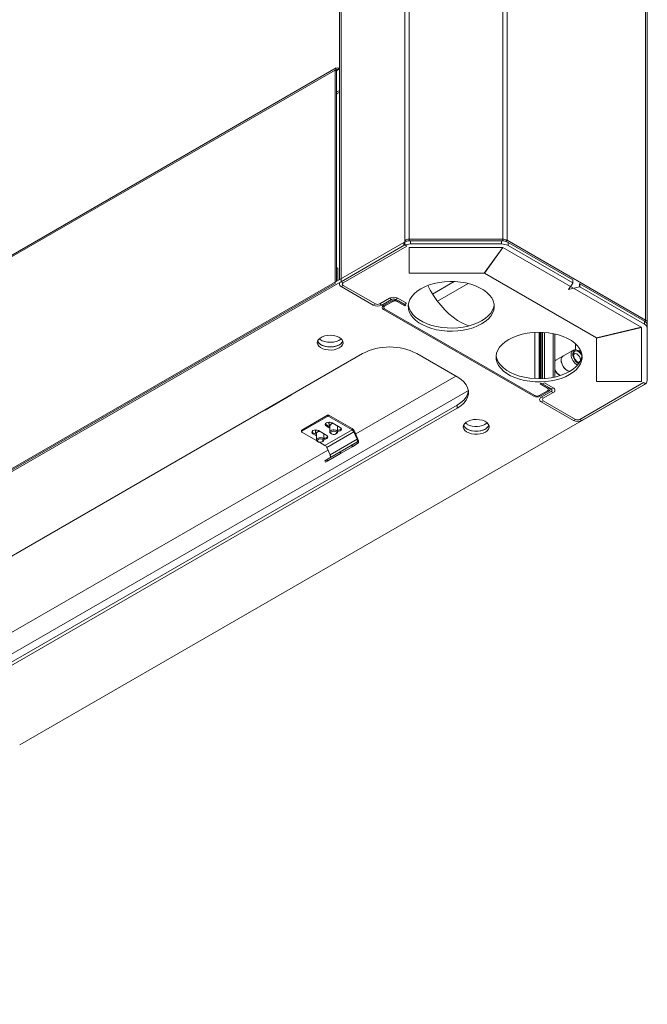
# Model space of a CAD drawing. Header units: millimetres. Extents: x -1884 to 4402, y -1985 to 3057.
# Tile 15 of 22: x 2560 to 2888, y -1914 to -1399. Entities that reach past the tile are written whole.
import ezdxf

# ---------------------------------------------------------------- set-up
doc = ezdxf.new("R2010")
doc.units = ezdxf.units.MM

msp = doc.modelspace()

# ---------------------------------------------------------------- linework, layer by layer
at = {"color": 8, "linetype": 'Continuous', "lineweight": 18}
for p, q in [((2761.11, -769.01), (2761.11, -1514.59)), ((2763.3, -767.74), (2763.3, -1514.07)), ((2812.36, -768.1), (2812.36, -1514.07)), ((2814.55, -768.1), (2814.55, -1514.59)), ((2727.8, -788.24), (2727.8, -1536.35)), ((2886.98, -808.94), (2886.98, -1556.4)), ((2725.29, -1425.94), (2726.42, -1425.28)), ((2775.64, -1542.84), (2786.98, -1536.3)), ((2778.2, -1546.59), (2794.25, -1537.32)), ((2829.13, -1587.08), (2829.13, -1562.86)), ((2831.39, -1562.8), (2831.39, -1587.14)), ((2838.67, -1563.51), (2838.67, -1586.43)), ((2850.34, -1568.85), (2850.34, -1572.02)), ((2852.6, -1571.57), (2852.6, -1572.98)), ((2794.31, -1593.31), (2237.95, -1914.5))]:
    msp.add_line(p, q, dxfattribs=at)
at = {"color": 7, "linetype": 'Continuous', "lineweight": 18}
for p, q in [((2726.89, -788.77), (2726.89, -1535.25)), ((2887.89, -809.88), (2887.89, -1557.67)), ((2139.59, -1763.4), (2724.72, -1425.61)), ((2725.22, -1424.51), (2140.09, -1762.3)), ((2725.29, -1425.94), (2724.72, -1425.61)), ((2724.72, -1425.61), (2724.72, -1537.23)), ((2725.29, -1425.94), (2725.29, -1536.17)), ((2726.42, -1424.63), (2726.42, -1425.28)), ((2726.89, -1424.9), (2726.42, -1424.63)), ((2726.89, -1425.56), (2726.42, -1425.28)), ((2725.72, -1436.82), (2725.29, -1437.07)), ((2761.11, -1514.59), (2761.11, -1517.12)), ((2761.11, -1514.59), (2762.15, -1515.19)), ((2763.3, -1515), (2763.3, -1514.07)), ((2763.3, -1514.07), (2812.36, -1514.07)), ((2812.36, -1514.07), (2812.34, -1515.06)), ((2812.36, -1514.93), (2812.36, -1514.07)), ((2813.51, -1515.19), (2814.55, -1514.59)), ((2814.41, -1515.54), (2814.55, -1514.59)), ((2814.55, -1514.59), (2886.98, -1556.4)), ((2760.56, -1515.81), (2433.97, -1704.34)), ((2760.56, -1517.44), (2433.97, -1705.98)), ((2727.8, -1536.35), (2761.11, -1517.12)), ((2728.86, -1536.97), (2762.17, -1517.73)), ((2760.56, -1517.44), (2760.56, -1515.81)), ((2762.17, -1517.73), (2761.11, -1517.12)), ((2763.3, -1518.39), (2812.3, -1518.39)), ((2763.3, -1518.39), (2763.3, -1531.9)), ((2764.09, -1514.96), (2764.09, -1516.6)), ((2811.57, -1514.96), (2764.09, -1514.96)), ((2811.57, -1516.6), (2764.09, -1516.6)), ((2812.3, -1518.39), (2802.61, -1531.9)), ((2802.7, -1531.92), (2812.39, -1518.41)), ((2811.57, -1516.6), (2811.57, -1514.96)), ((2812.39, -1518.41), (2884.75, -1560.18)), ((2815.1, -1515.81), (2815.1, -1517.44)), ((2848.95, -1535.35), (2815.1, -1515.81)), ((2848.95, -1536.98), (2815.1, -1517.44)), ((2725.43, -1528.9), (2725.29, -1528.99)), ((2725.43, -1536.09), (2725.43, -1528.9)), ((2725.43, -1528.9), (2725.99, -1529.23)), ((2725.99, -1535.76), (2725.99, -1529.23)), ((2726.32, -1535.58), (2725.99, -1535.44)), ((2763.3, -1531.9), (2802.61, -1531.9)), ((2802.7, -1531.92), (2861.35, -1565.77)), ((2848.95, -1536.98), (2848.95, -1535.35)), ((2848.98, -1537.02), (2848.98, -1535.39)), ((2139.59, -1875.02), (2724.72, -1537.23)), ((2727.8, -1536.35), (2728.86, -1536.97)), ((2728.86, -1538.27), (2727.8, -1538.89)), ((2744.63, -1548.6), (2727.8, -1538.89)), ((2745.69, -1547.99), (2728.86, -1538.27)), ((2846.61, -1540.35), (2848.97, -1537.04)), ((2852.47, -1539.06), (2846.74, -1540.42)), ((2852.47, -1537.43), (2852.33, -1537.46)), ((2852.47, -1539.06), (2852.47, -1537.43)), ((2852.58, -1537.44), (2852.58, -1539.08)), ((2886.42, -1556.98), (2852.58, -1537.44)), ((2886.42, -1558.61), (2852.58, -1539.08)), ((2753.11, -1545.01), (2747.95, -1547.99)), ((2754.17, -1545.62), (2749.01, -1548.6)), ((2754.17, -1545.62), (2753.11, -1545.01)), ((2757.5, -1545.01), (2756.43, -1545.62)), ((2760.96, -1548.23), (2756.43, -1545.62)), ((2762.02, -1547.62), (2757.5, -1545.01)), ((2744.63, -1548.6), (2745.69, -1547.99)), ((2747.95, -1547.99), (2749.01, -1548.6)), ((2749.93, -1548.89), (2754.31, -1546.36)), ((2750.49, -1549.21), (2749.93, -1548.89)), ((2750.49, -1550.52), (2749.93, -1550.85)), ((2749.93, -1550.85), (2828.56, -1596.24)), ((2750.49, -1549.21), (2754.88, -1546.68)), ((2750.49, -1550.52), (2829.13, -1595.91)), ((2754.88, -1546.68), (2754.31, -1546.36)), ((2757.14, -1546.68), (2757.71, -1546.36)), ((2761.1, -1548.97), (2757.14, -1546.68)), ((2761.67, -1548.64), (2757.71, -1546.36)), ((2760.96, -1548.23), (2762.02, -1547.62)), ((2761.1, -1548.97), (2761.67, -1548.64)), ((2884.75, -1560.18), (2861.35, -1565.77)), ((2861.39, -1565.83), (2884.79, -1560.23)), ((2884.79, -1560.23), (2884.79, -1588.52)), ((2886.42, -1558.61), (2886.42, -1556.98)), ((2886.98, -1556.4), (2886.82, -1557.33)), ((2887.3, -1557.67), (2887.89, -1557.67)), ((2887.7, -1558.46), (2887.89, -1557.67)), ((2887.89, -1557.67), (2887.89, -1559.02)), ((2887.89, -1559.02), (2887.89, -1560.65)), ((2887.89, -1588.06), (2887.89, -1560.65)), ((2831.81, -1587.14), (2831.81, -1562.8)), ((2832.38, -1587.13), (2832.38, -1562.81)), ((2833.08, -1562.84), (2833.08, -1587.1)), ((2834.15, -1562.9), (2834.15, -1587.04)), ((2839.58, -1586.24), (2839.58, -1563.71)), ((2861.39, -1565.83), (2861.39, -1588.52)), ((2201.64, -1884.19), (2739.04, -1573.95)), ((2767.32, -1573.95), (2788.54, -1586.2)), ((2843.73, -1575.32), (2839.73, -1577.62)), ((2848.92, -1572.38), (2843.79, -1575.34)), ((2850.19, -1572.04), (2849.37, -1572.21)), ((2839.73, -1577.62), (2839.58, -1577.73)), ((2787.83, -1585.79), (2735.42, -1616.04)), ((2559.84, -1778.64), (2886.42, -1590.1)), ((2831.81, -1589.79), (2832.38, -1589.46)), ((2835.77, -1592.07), (2831.81, -1589.79)), ((2836.34, -1591.75), (2832.38, -1589.46)), ((2834.15, -1589.26), (2833.08, -1589.87)), ((2837.61, -1592.48), (2833.08, -1589.87)), ((2838.67, -1591.87), (2834.15, -1589.26)), ((2835.77, -1592.07), (2836.34, -1591.75)), ((2837.61, -1592.48), (2838.67, -1591.87)), ((2885.92, -1589.17), (2852.6, -1608.4)), ((2886.98, -1589.78), (2853.66, -1609.02)), ((2861.39, -1588.52), (2884.79, -1588.52)), ((2886.98, -1589.78), (2885.92, -1589.17)), ((2886.98, -1589.72), (2886.98, -1589.78)), ((2688.09, -1603.56), (2701.53, -1595.81)), ((2701.68, -1595.6), (2701.68, -1595.52)), ((2829.13, -1595.91), (2828.56, -1596.24)), ((2835.77, -1593.38), (2831.39, -1595.91)), ((2831.39, -1595.91), (2831.95, -1596.24)), ((2836.34, -1593.71), (2831.95, -1596.24)), ((2832.45, -1596.77), (2837.61, -1593.79)), ((2832.45, -1596.77), (2833.51, -1597.38)), ((2833.51, -1597.38), (2838.67, -1594.4)), ((2835.77, -1593.38), (2836.34, -1593.71)), ((2838.67, -1594.4), (2837.61, -1593.79)), ((2788.54, -1600.89), (2251.14, -1911.13)), ((2788.54, -1602.52), (2788.54, -1600.89)), ((2833.51, -1598.69), (2832.45, -1599.3)), ((2849.28, -1609.02), (2832.45, -1599.3)), ((2850.34, -1608.4), (2833.51, -1598.69)), ((2788.54, -1602.52), (2251.14, -1912.76)), ((2681.22, -1607.33), (2681.24, -1607.32)), ((2681.24, -1607.32), (2688.02, -1603.41)), ((2688.42, -1603.17), (2688.02, -1603.41)), ((2688.02, -1603.41), (2688.04, -1603.39)), ((2688.44, -1603.16), (2688.42, -1603.17)), ((2720.69, -1606.21), (2707.25, -1613.97)), ((2720.69, -1606.87), (2707.25, -1614.62)), ((2720.69, -1606.87), (2720.69, -1606.21)), ((2721.4, -1606.21), (2721.4, -1606.87)), ((2721.4, -1606.21), (2733.49, -1613.19)), ((2721.4, -1606.87), (2733.49, -1613.85)), ((2720.12, -1611.93), (2720.12, -1611.28)), ((2721.92, -1612.31), (2720.12, -1611.28)), ((2721.92, -1612.97), (2720.12, -1611.93)), ((2721.42, -1610.52), (2721.42, -1610.77)), ((2721.92, -1611.74), (2721.92, -1615.01)), ((2723.09, -1610.22), (2727.33, -1612.66)), ((2725.92, -1615.01), (2725.92, -1611.85)), ((2849.28, -1609.02), (2850.34, -1608.4)), ((2852.6, -1608.4), (2853.66, -1609.02)), ((2707.11, -1614.17), (2707.11, -1614.83)), ((2707.25, -1613.97), (2707.25, -1614.62)), ((2707.25, -1615.03), (2714.94, -1619.47)), ((2713.05, -1616.01), (2713.05, -1615.36)), ((2714.83, -1616.39), (2713.05, -1615.36)), ((2714.83, -1617.04), (2713.05, -1616.01)), ((2714.33, -1614.61), (2714.33, -1614.86)), ((2714.83, -1615.83), (2714.83, -1619.1)), ((2716.02, -1614.3), (2720.26, -1616.75)), ((2718.83, -1619.1), (2718.83, -1615.92)), ((2733.49, -1613.85), (2719.34, -1622.01)), ((2734.41, -1614.94), (2720.27, -1623.1)), ((2722.5, -1615.83), (2722.86, -1616.03)), ((2724.98, -1616.03), (2725.33, -1615.83)), ((2733.49, -1613.85), (2733.49, -1613.19)), ((2734.88, -1614.83), (2734.41, -1614.94)), ((2734.41, -1614.94), (2736.15, -1618.8)), ((2734.88, -1614.83), (2736.61, -1618.7)), ((2715.42, -1619.91), (2715.77, -1620.12)), ((2716.46, -1620.35), (2719.34, -1622.01)), ((2717.89, -1620.12), (2718.25, -1619.91)), ((2736.02, -1620.4), (2721.88, -1628.57)), ((2736.15, -1618.8), (2722.01, -1626.97)), ((2727.47, -1625.34), (2733.15, -1622.06)), ((2733.55, -1622.76), (2727.87, -1626.04)), ((2733.55, -1622.76), (2733.15, -1622.06)), ((2736.02, -1620.4), (2733.43, -1621.9)), ((2733.43, -1621.9), (2733.83, -1622.59)), ((2736.42, -1621.1), (2733.83, -1622.59)), ((2736.42, -1621.1), (2736.02, -1620.4)), ((2736.15, -1618.8), (2736.61, -1618.7)), ((2720.87, -1624.44), (2229.29, -1908.23)), ((2720.27, -1623.1), (2722.01, -1626.97)), ((2727.14, -1625.53), (2720.36, -1629.44)), ((2727.54, -1626.22), (2720.76, -1630.14)), ((2727.54, -1626.22), (2727.14, -1625.53)), ((2727.47, -1625.34), (2727.87, -1626.04)), ((2719.21, -1630.11), (2720.19, -1629.54)), ((2719.21, -1630.11), (2719.61, -1630.8)), ((2719.21, -1630.11), (2719.61, -1630.8)), ((2721.88, -1628.57), (2719.29, -1630.06)), ((2720.59, -1630.24), (2719.61, -1630.8)), ((2720.59, -1630.24), (2720.19, -1629.54)), ((2720.36, -1629.44), (2720.76, -1630.14))]:
    msp.add_line(p, q, dxfattribs=at)
at = {"color": 7, "linetype": 'Continuous', "lineweight": 18, "flags": 128}
for points in [[(2769.45, -1540.07), (2771.56, -1538.99), (2773.9, -1538.07), (2776.42, -1537.33), (2779.08, -1536.78), (2781.84, -1536.42), (2784.65, -1536.27), (2787.47, -1536.32), (2790.26, -1536.58), (2792.98, -1537.03), (2795.57, -1537.68), (2798, -1538.51), (2800.23, -1539.51), (2802.23, -1540.66), (2803.96, -1541.95), (2805.4, -1543.36), (2806.52, -1544.85), (2807.31, -1546.42), (2807.76, -1548.03), (2807.84, -1549.66), (2807.58, -1551.29), (2806.96, -1552.88), (2806, -1554.41), (2804.72, -1555.87), (2803.13, -1557.21), (2801.27, -1558.44), (2799.15, -1559.52), (2796.81, -1560.43), (2794.29, -1561.17), (2791.63, -1561.73), (2788.87, -1562.08), (2786.06, -1562.24), (2783.24, -1562.19), (2780.45, -1561.93), (2777.73, -1561.48), (2775.14, -1560.83), (2772.71, -1560), (2770.48, -1559), (2768.48, -1557.84), (2766.75, -1556.55), (2765.31, -1555.15), (2764.19, -1553.65), (2763.4, -1552.09), (2762.96, -1550.48), (2762.87, -1548.85), (2763.13, -1547.22), (2763.75, -1545.63), (2764.71, -1544.1), (2765.99, -1542.64), (2767.58, -1541.29), (2769.45, -1540.07)], [(2773.15, -1538.34), (2774.41, -1540.75), (2776.08, -1543.54), (2777.91, -1546.2), (2779.87, -1548.7), (2781.96, -1551.02), (2784.13, -1553.12), (2786.38, -1554.99), (2788.66, -1556.59), (2790.96, -1557.92), (2793.24, -1558.95), (2794.67, -1559.45)], [(2846.74, -1540.42), (2846.71, -1540.43), (2846.68, -1540.43), (2846.66, -1540.42), (2846.63, -1540.41), (2846.62, -1540.4), (2846.61, -1540.38), (2846.6, -1540.37), (2846.61, -1540.35)], [(2848.97, -1537.04), (2848.97, -1537.04), (2848.98, -1537.03), (2848.98, -1537.02), (2848.97, -1537.01), (2848.97, -1537), (2848.97, -1536.99), (2848.96, -1536.99), (2848.95, -1536.98)], [(2807.81, -1548.44), (2807.58, -1549.65), (2806.96, -1551.24), (2806, -1552.78), (2804.72, -1554.23), (2803.13, -1555.58), (2801.27, -1556.81), (2799.15, -1557.88), (2796.81, -1558.8), (2794.29, -1559.54), (2791.63, -1560.09), (2788.87, -1560.45), (2786.06, -1560.6), (2783.24, -1560.55), (2780.45, -1560.3), (2777.73, -1559.84), (2775.14, -1559.19), (2772.71, -1558.36), (2770.48, -1557.36), (2768.48, -1556.21), (2766.75, -1554.92), (2765.31, -1553.52), (2764.19, -1552.02), (2763.4, -1550.45), (2762.96, -1548.84), (2762.9, -1548.44)], [(2726.84, -1570.99), (2725.61, -1571.55), (2724.19, -1571.93), (2722.66, -1572.12), (2721.09, -1572.09), (2719.58, -1571.86), (2718.2, -1571.43), (2717.03, -1570.83), (2716.13, -1570.08), (2715.55, -1569.24), (2715.32, -1568.35), (2715.46, -1567.45), (2715.95, -1566.59), (2716.77, -1565.82), (2717.88, -1565.18), (2719.22, -1564.7), (2720.7, -1564.42), (2722.27, -1564.34), (2723.82, -1564.47), (2725.27, -1564.81), (2726.56, -1565.32), (2727.6, -1566), (2728.34, -1566.8), (2728.75, -1567.67), (2728.79, -1568.58), (2728.48, -1569.46), (2727.81, -1570.28), (2726.84, -1570.99)], [(2727.82, -1566.19), (2727.6, -1566.39), (2726.56, -1567.06), (2725.27, -1567.58), (2723.82, -1567.92), (2722.27, -1568.05), (2720.7, -1567.97), (2719.22, -1567.68), (2717.88, -1567.21), (2716.77, -1566.57), (2716.32, -1566.19)], [(2815.41, -1566.6), (2817.53, -1565.52), (2819.86, -1564.61), (2822.38, -1563.87), (2825.04, -1563.31), (2827.8, -1562.96), (2830.61, -1562.8), (2833.43, -1562.86), (2836.23, -1563.11), (2838.94, -1563.57), (2841.53, -1564.21), (2843.96, -1565.04), (2846.2, -1566.04), (2848.19, -1567.2), (2849.93, -1568.49), (2851.36, -1569.89), (2852.49, -1571.39), (2853.28, -1572.95), (2853.72, -1574.56), (2853.81, -1576.2), (2853.54, -1577.82), (2852.92, -1579.41), (2851.97, -1580.95), (2850.68, -1582.4), (2849.1, -1583.75), (2847.23, -1584.97), (2845.11, -1586.05), (2842.77, -1586.97), (2840.25, -1587.71), (2837.59, -1588.26), (2834.84, -1588.62), (2832.02, -1588.77), (2829.2, -1588.72), (2826.41, -1588.46), (2823.7, -1588.01), (2821.1, -1587.36), (2818.67, -1586.53), (2816.44, -1585.53), (2814.44, -1584.38), (2812.71, -1583.09), (2811.27, -1581.68), (2810.15, -1580.19), (2809.36, -1578.62), (2808.92, -1577.01), (2808.83, -1575.38), (2809.09, -1573.76), (2809.71, -1572.16), (2810.67, -1570.63), (2811.95, -1569.18), (2813.54, -1567.83), (2815.41, -1566.6)], [(2726.84, -1569.36), (2725.61, -1569.92), (2724.19, -1570.3), (2722.66, -1570.48), (2721.09, -1570.46), (2719.58, -1570.22), (2718.2, -1569.79), (2717.03, -1569.19), (2716.13, -1568.45), (2715.55, -1567.61), (2715.47, -1567.42)], [(2728.67, -1567.42), (2728.34, -1568.04), (2727.6, -1568.84), (2726.56, -1569.51), (2725.27, -1570.03), (2723.82, -1570.37), (2722.27, -1570.5), (2720.7, -1570.42), (2719.22, -1570.13), (2717.88, -1569.66), (2716.77, -1569.02), (2715.95, -1568.25), (2715.47, -1567.42)], [(2853.77, -1574.97), (2853.54, -1576.19), (2852.92, -1577.78), (2851.97, -1579.31), (2850.68, -1580.77), (2849.1, -1582.12), (2847.23, -1583.34), (2845.11, -1584.42), (2842.77, -1585.33), (2840.25, -1586.07), (2837.59, -1586.63), (2834.84, -1586.98), (2832.02, -1587.14), (2829.2, -1587.09), (2826.41, -1586.83), (2823.7, -1586.38), (2821.1, -1585.73), (2818.67, -1584.9), (2816.44, -1583.9), (2814.44, -1582.74), (2812.71, -1581.45), (2811.27, -1580.05), (2810.15, -1578.55), (2809.36, -1576.99), (2808.92, -1575.38), (2808.86, -1574.97)], [(2853.65, -1574.2), (2853.3, -1573.73), (2852.5, -1572.89), (2851.63, -1572.3), (2850.78, -1572.03), (2850.02, -1572.09), (2849.42, -1572.48), (2849.04, -1573.16), (2848.9, -1574.07)], [(2853.76, -1575.11), (2853.51, -1574.67), (2852.84, -1573.76), (2852.05, -1573.07), (2851.23, -1572.67), (2850.49, -1572.61), (2849.88, -1572.89), (2849.49, -1573.49), (2849.35, -1574.33)], [(2851.44, -1578.39), (2851.78, -1578.47), (2852.36, -1578.36), (2852.74, -1577.93), (2852.88, -1577.23), (2852.75, -1576.37), (2852.38, -1575.49), (2851.81, -1574.71), (2851.13, -1574.16), (2850.45, -1573.92), (2849.88, -1574.02), (2849.49, -1574.46), (2849.38, -1574.81)], [(2840.17, -1577.37), (2839.82, -1577.47), (2839.58, -1577.6)], [(2842.81, -1577.33), (2842.93, -1578.42), (2843.29, -1579.58), (2843.88, -1580.7), (2844.62, -1581.7), (2845.48, -1582.49), (2846.38, -1583.02), (2847.24, -1583.23), (2847.41, -1583.23)], [(2842.88, -1577.33), (2843, -1578.41), (2843.36, -1579.55), (2843.93, -1580.66), (2844.67, -1581.65), (2845.52, -1582.43), (2846.41, -1582.95), (2847.26, -1583.16), (2847.53, -1583.16)], [(2788.54, -1586.2), (2790.41, -1587.44), (2791.95, -1588.83), (2793.13, -1590.33), (2793.94, -1591.91), (2794.34, -1593.54), (2794.34, -1595.18), (2793.94, -1596.81), (2793.13, -1598.4), (2791.95, -1599.89), (2790.41, -1601.28), (2788.54, -1602.52)], [(2788.54, -1600.89), (2790.41, -1599.65), (2791.95, -1598.26), (2793.13, -1596.76), (2793.94, -1595.18), (2794.34, -1593.55), (2794.34, -1593.54)], [(2720.12, -1611.93), (2719.67, -1611.54), (2719.51, -1611.07), (2719.67, -1610.61), (2720.12, -1610.22), (2720.8, -1609.95), (2721.61, -1609.86), (2722.41, -1609.95), (2723.09, -1610.22)], [(2720.12, -1611.28), (2719.67, -1610.88), (2719.58, -1610.75)], [(2721.42, -1610.52), (2721.45, -1610.28), (2721.69, -1609.86)], [(2721.92, -1611.65), (2721.88, -1611.61), (2721.48, -1611.1), (2721.45, -1610.54), (2721.79, -1610.01), (2721.96, -1609.88)], [(2727.33, -1612.66), (2727.79, -1613.06), (2727.95, -1613.52), (2727.79, -1613.99), (2727.33, -1614.38), (2726.65, -1614.64), (2725.92, -1614.73)], [(2803.21, -1615.08), (2801.98, -1615.64), (2800.56, -1616.02), (2799.02, -1616.2), (2797.46, -1616.18), (2795.94, -1615.94), (2794.57, -1615.51), (2793.39, -1614.91), (2792.5, -1614.17), (2791.92, -1613.33), (2791.69, -1612.43), (2791.83, -1611.53), (2792.32, -1610.67), (2793.14, -1609.9), (2794.25, -1609.26), (2795.58, -1608.79), (2797.07, -1608.51), (2798.63, -1608.43), (2800.18, -1608.56), (2801.64, -1608.89), (2802.92, -1609.41), (2803.97, -1610.09), (2804.71, -1610.88), (2805.12, -1611.76), (2805.16, -1612.66), (2804.84, -1613.55), (2804.18, -1614.37), (2803.21, -1615.08)], [(2803.21, -1613.44), (2801.98, -1614), (2800.56, -1614.39), (2799.02, -1614.57), (2797.46, -1614.54), (2795.94, -1614.31), (2794.57, -1613.88), (2793.39, -1613.28), (2792.5, -1612.54), (2791.92, -1611.7), (2791.84, -1611.5)], [(2793.66, -1610.99), (2792.69, -1610.28), (2792.69, -1610.28)], [(2805.04, -1611.5), (2804.96, -1611.7), (2804.38, -1612.54), (2803.48, -1613.28), (2802.31, -1613.88), (2800.93, -1614.31), (2799.41, -1614.54), (2797.85, -1614.57), (2796.31, -1614.39), (2794.89, -1614), (2793.66, -1613.44)], [(2713.05, -1616.01), (2712.6, -1615.62), (2712.44, -1615.15), (2712.6, -1614.69), (2713.05, -1614.3), (2713.73, -1614.03), (2714.54, -1613.94), (2715.34, -1614.03), (2716.02, -1614.3)], [(2713.05, -1615.36), (2712.6, -1614.97), (2712.51, -1614.83)], [(2714.33, -1614.61), (2714.37, -1614.37), (2714.61, -1613.94)], [(2714.84, -1615.74), (2714.8, -1615.7), (2714.4, -1615.19), (2714.37, -1614.63), (2714.71, -1614.1), (2714.89, -1613.96)], [(2720.26, -1616.75), (2720.72, -1617.14), (2720.88, -1617.6), (2720.72, -1618.07), (2720.26, -1618.46), (2719.58, -1618.72), (2718.83, -1618.82)], [(2722.5, -1615.83), (2722.29, -1615.68), (2721.97, -1615.27), (2721.94, -1614.82), (2722.22, -1614.4), (2722.75, -1614.07), (2723.46, -1613.88), (2724.24, -1613.87), (2724.97, -1614.03), (2725.54, -1614.34), (2725.86, -1614.75), (2725.89, -1615.2), (2725.61, -1615.62), (2725.33, -1615.83)], [(2722.7, -1615.92), (2722.46, -1615.61), (2722.44, -1615.28), (2722.64, -1614.96), (2723.04, -1614.71), (2723.58, -1614.57), (2724.16, -1614.56), (2724.71, -1614.68), (2725.14, -1614.91), (2725.38, -1615.22), (2725.4, -1615.56), (2725.19, -1615.87), (2724.79, -1616.12), (2724.26, -1616.26), (2723.67, -1616.27), (2723.12, -1616.15), (2722.7, -1615.92)], [(2715.42, -1619.91), (2715.21, -1619.77), (2714.89, -1619.36), (2714.86, -1618.91), (2715.14, -1618.49), (2715.67, -1618.16), (2716.38, -1617.97), (2717.16, -1617.96), (2717.89, -1618.12), (2718.46, -1618.43), (2718.78, -1618.84), (2718.81, -1619.29), (2718.53, -1619.71), (2718.25, -1619.91)], [(2715.61, -1620.01), (2715.37, -1619.7), (2715.35, -1619.37), (2715.56, -1619.05), (2715.96, -1618.8), (2716.49, -1618.66), (2717.08, -1618.65), (2717.63, -1618.77), (2718.05, -1619), (2718.29, -1619.31), (2718.31, -1619.65), (2718.11, -1619.96), (2717.71, -1620.21), (2717.17, -1620.35), (2716.59, -1620.36), (2716.04, -1620.24), (2715.61, -1620.01)], [(2733.15, -1622.06), (2733.19, -1622.04), (2733.23, -1622.02), (2733.27, -1621.99), (2733.31, -1621.97), (2733.34, -1621.95), (2733.37, -1621.93), (2733.4, -1621.92), (2733.43, -1621.9)], [(2733.83, -1622.59), (2733.8, -1622.61), (2733.77, -1622.63), (2733.74, -1622.64), (2733.71, -1622.66), (2733.67, -1622.69), (2733.63, -1622.71), (2733.59, -1622.73), (2733.55, -1622.76)], [(2736.15, -1618.8), (2736.25, -1619.06), (2736.31, -1619.31), (2736.35, -1619.55), (2736.35, -1619.78), (2736.31, -1619.99), (2736.25, -1620.16), (2736.15, -1620.3), (2736.02, -1620.4)], [(2736.61, -1618.7), (2736.76, -1619.08), (2736.86, -1619.46), (2736.91, -1619.82), (2736.91, -1620.16), (2736.86, -1620.47), (2736.76, -1620.73), (2736.61, -1620.94), (2736.42, -1621.1)], [(2722.01, -1626.97), (2722.1, -1627.22), (2722.17, -1627.47), (2722.21, -1627.72), (2722.21, -1627.95), (2722.17, -1628.15), (2722.1, -1628.33), (2722.01, -1628.47), (2721.88, -1628.57)], [(2727.14, -1625.53), (2727.18, -1625.51), (2727.22, -1625.49), (2727.26, -1625.46), (2727.3, -1625.44), (2727.34, -1625.42), (2727.38, -1625.39), (2727.42, -1625.37), (2727.47, -1625.34)], [(2727.87, -1626.04), (2727.82, -1626.06), (2727.78, -1626.08), (2727.74, -1626.11), (2727.7, -1626.13), (2727.66, -1626.16), (2727.62, -1626.18), (2727.58, -1626.2), (2727.54, -1626.22)], [(2719.29, -1630.06), (2719.26, -1630.08), (2719.24, -1630.09), (2719.23, -1630.1), (2719.22, -1630.1), (2719.21, -1630.11), (2719.21, -1630.11), (2719.21, -1630.11), (2719.21, -1630.11)], [(2719.61, -1630.8), (2719.61, -1630.8), (2719.61, -1630.8)], [(2720.19, -1629.54), (2720.2, -1629.54), (2720.21, -1629.53), (2720.23, -1629.52), (2720.25, -1629.51), (2720.27, -1629.5), (2720.3, -1629.48), (2720.33, -1629.46), (2720.36, -1629.44)], [(2720.76, -1630.14), (2720.73, -1630.15), (2720.7, -1630.17), (2720.67, -1630.19), (2720.65, -1630.2), (2720.63, -1630.21), (2720.61, -1630.22), (2720.6, -1630.23), (2720.59, -1630.24)]]:
    msp.add_lwpolyline(points, dxfattribs=at)
at = {"color": 7, "linetype": 'Continuous', "lineweight": 18}
for centre, radius, start, end in [((2725.76, -1425.44), 1.05, 50.7967, 189.214), ((2725.98, -1425.83), 0.699, 50.7967, 189.214), ((2763.22, -1518.54), 4.47, 88.8559, 118.0402), ((2812.44, -1518.54), 4.47, 61.9598, 91.1441), ((2763.95, -1522.18), 7.21, 88.8559, 118.0402), ((2763.95, -1523.81), 7.21, 88.8559, 118.0402), ((2763.26, -1517.28), 2.34, 88.9738, 116.1854), ((2811.71, -1522.18), 7.21, 61.9598, 91.1441), ((2811.71, -1523.81), 7.21, 61.9598, 91.1441), ((2812.4, -1517.28), 2.34, 63.8146, 91.0262), ((2848.93, -1535.39), 0.0496, 5.2312, 66.0889), ((2728.28, -1537.62), 1.35, 110.7834, 249.2166), ((2729.11, -1537.62), 0.699, 110.7834, 249.2166), ((2852.51, -1537.58), 0.156, 62.8506, 103.9773), ((2852.51, -1539.21), 0.156, 62.8506, 103.9773), ((2755.3, -1549.24), 4.76, 62.6097, 117.3903), ((2755.3, -1547.8), 2.46, 62.6097, 117.3903), ((2746.82, -1544.37), 4.76, 242.6097, 297.3903), ((2746.82, -1545.8), 2.46, 242.6097, 297.3903), ((2750.3, -1549.87), 1.05, 110.7834, 249.2166), ((2750.74, -1549.87), 0.699, 110.7834, 249.2166), ((2756.01, -1549.63), 3.69, 62.6097, 117.3903), ((2756.01, -1548.87), 2.46, 62.6097, 117.3903), ((2885.38, -1559.27), 2.51, 5.6948, 65.6253), ((2885.38, -1560.9), 2.51, 5.6948, 65.6253), ((2886.33, -1557.82), 1.56, 5.6948, 65.6253), ((2725.13, -1565.92), 3.84, 296.4244, 336.9724), ((2753.18, -1601.11), 30.62, 62.4914, 117.5086), ((2844.76, -1577.03), 1.98, 109.9678, 188.7043), ((2845.03, -1577.11), 2.16, 124.9398, 185.7703), ((2849.92, -1574.07), 1.93, 106.2851, 188.9701), ((2854.52, -1574.21), 6.52, 181.4128, 241.8658), ((2855.04, -1573.92), 6.14, 181.4072, 240.425), ((2854.35, -1574.3), 5.01, 180.375, 245.6402), ((2844.81, -1580.1), 5.75, 204.4716, 247.1381), ((2844.89, -1580.08), 5.92, 206.1698, 245.2755), ((2835.52, -1592.73), 0.699, 290.7834, 69.2166), ((2835.97, -1592.73), 1.05, 290.7834, 69.2166), ((2838.19, -1593.14), 1.35, 290.7834, 69.2166), ((2885.38, -1587.81), 2.51, 294.3747, 354.3052), ((2701.45, -1595.6), 0.219, 290.5911, 19.3729), ((2830.26, -1592.96), 3.69, 242.6097, 297.3903), ((2830.26, -1593.73), 2.46, 242.6097, 297.3903), ((2832.93, -1598.03), 1.35, 110.7834, 249.2166), ((2837.36, -1593.14), 0.699, 290.7834, 69.2166), ((2833.76, -1598.03), 0.699, 110.7834, 249.2166), ((2687.74, -1602.88), 0.769, 260.3559, 297.3248), ((2721.04, -1606.9), 0.769, 62.6097, 117.3903), ((2721.04, -1607.55), 0.769, 62.6097, 117.3903), ((2723.55, -1612.32), 1.74, 83.6614, 160.6718), ((2723.6, -1611.97), 1.55, 94.7741, 140.1863), ((2795.37, -1610), 3.84, 203.0276, 243.5756), ((2798.36, -1602.37), 9.83, 241.4213, 306.3426), ((2801.5, -1610), 3.84, 296.4244, 336.9724), ((2851.47, -1604.78), 4.76, 242.6097, 297.3903), ((2851.47, -1606.22), 2.46, 242.6097, 297.3903), ((2707.36, -1614.2), 0.251, 114.3747, 174.3052), ((2707.33, -1614.83), 0.218, 110.7834, 249.2166), ((2716.48, -1616.41), 1.74, 83.1178, 160.5975), ((2716.52, -1616.07), 1.56, 94.2114, 140.1445), ((2719.07, -1616.07), 2.11, 263.414, 325.0212), ((2726.15, -1611.99), 2.1, 263.6654, 325.0412), ((2731.54, -1616.25), 3.62, 23.0779, 57.5576), ((2732.19, -1615.89), 2.42, 23.0779, 57.5576), ((2718.05, -1624.05), 2.42, 23.0779, 57.5576), ((2559.76, -1778.5), 0.156, 256.0227, 297.1494)]:
    msp.add_arc(centre, radius, start, end, dxfattribs=at)
for points, knots in [([(2726.89, -1436.47), (2726.47, -1436.53), (2725.84, -1436.62), (2725.42, -1437.08), (2725.29, -1437.23)], [0, 0, 0, 0, 0.670747, 1, 1, 1, 1]), ([(2725.29, -1438.32), (2725.32, -1438.29), (2725.78, -1437.82), (2726.36, -1437.53), (2726.89, -1437.26)], [0, 0, 0, 0, 0.079314, 1, 1, 1, 1])]:
    msp.add_open_spline(points, degree=3, knots=knots, dxfattribs=at)

doc.saveas('drawing.dxf')
